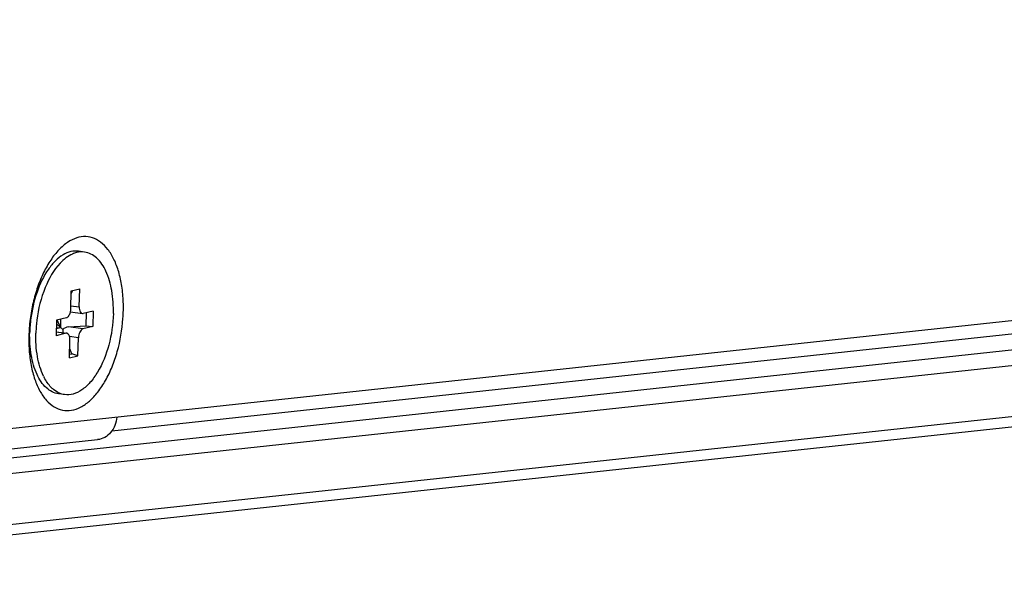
# Model space of a CAD drawing. Header units: millimetres. Extents: x 42 to 1167, y 41 to 792.
# Tile 41 of 55: x 994 to 1013, y 79 to 89. Entities that reach past the tile are written whole.
import ezdxf

# ---------------------------------------------------------------- set-up
doc = ezdxf.new("R2010")
doc.units = ezdxf.units.MM
doc.header["$LTSCALE"] = 65.395
doc.layers.add('00_COMPONENTS', color=7, linetype='CONTINUOUS')

msp = doc.modelspace()

# ---------------------------------------------------------------- linework, layer by layer
at = {"layer": '00_COMPONENTS', "color": 7}
for p, q in [((990.1725, 81.1566), (1066.68, 89.4113)), ((985.6652, 79.8131), (1071.2381, 89.0459)), ((994.1098, 81.0224), (1062.6213, 88.4144)), ((1071.1689, 88.0546), (985.5961, 78.8218)), ((1070.9411, 87.8363), (985.3682, 78.6035)), ((995.6942, 84.9699), (995.577, 84.9863)), ((995.4306, 83.883), (995.44, 84.2273)), ((995.4387, 84.1794), (995.4697, 84.2348)), ((995.44, 84.2273), (995.6016, 84.2679)), ((995.5921, 83.9236), (995.6016, 84.2679)), ((996.2145, 81.5525), (1020.4857, 84.1712)), ((995.3457, 83.7152), (995.1572, 83.6678)), ((995.4228, 83.8275), (995.6521, 83.7953)), ((995.8574, 83.8437), (995.6689, 83.7963)), ((995.726, 83.8107), (995.7192, 83.5616)), ((995.8574, 83.8437), (995.8493, 83.5485)), ((995.1572, 83.6678), (995.1491, 83.3727)), ((995.1529, 83.5099), (995.2318, 83.5297)), ((995.1533, 83.5246), (995.2318, 83.5297)), ((995.1553, 83.6), (995.2757, 83.4895)), ((995.2318, 83.5297), (995.1693, 83.6731)), ((995.2362, 83.6877), (995.2318, 83.5297)), ((995.3856, 83.5398), (995.7192, 83.5616)), ((995.8493, 83.5485), (995.6608, 83.5012)), ((995.7192, 83.5616), (995.8493, 83.5485)), ((995.3376, 83.42), (995.1491, 83.3727)), ((995.1512, 83.4495), (995.3544, 83.421)), ((995.5665, 82.989), (995.5759, 83.3333)), ((995.4049, 82.9485), (995.4143, 83.2928)), ((995.4049, 82.9485), (995.5665, 82.989)), ((995.4068, 83.0186), (995.4502, 83.0295)), ((995.4502, 83.0295), (995.4097, 83.1224)), ((995.5665, 82.989), (995.4502, 83.0295)), ((995.3123, 82.2465), (995.1951, 82.2629)), ((994.1215, 81.1903), (995.9422, 81.3867))]:
    msp.add_line(p, q, dxfattribs=at)
at = {"layer": '00_COMPONENTS', "color": 4}
for p, q in [((995.4323, 83.946), (995.5921, 83.9236)), ((995.6608, 83.5012), (995.3856, 83.5398)), ((995.1511, 83.4462), (995.3376, 83.42)), ((995.5759, 83.3333), (995.4072, 83.357))]:
    msp.add_line(p, q, dxfattribs=at)
at = {"layer": '00_COMPONENTS', "color": 7}
for centre, radius, start, end in [((995.1409, 83.8922), 0.2898, 347.66519, 352.78239), ((995.1539, 83.8909), 0.2768, 352.72571, 358.37252), ((997.7602, 83.2895), 3.1317, 175.40542, 176.00805), ((997.7824, 83.2877), 3.154, 174.20668, 175.40497), ((997.1194, 83.3699), 2.4749, 175.42471, 178.40837), ((997.2337, 83.3614), 2.5895, 174.03953, 175.43991), ((997.2762, 83.3571), 2.6323, 173.0337, 174.04119), ((997.2492, 83.3529), 2.4875, 174.96822, 178.40317), ((997.3462, 83.3454), 2.5848, 174.74981, 174.99091), ((997.3855, 83.3416), 2.6243, 172.77976, 174.74598), ((997.712, 83.2925), 3.0834, 176.61174, 177.82824), ((997.7426, 83.2907), 3.114, 176.00809, 176.613), ((995.8502, 83.0549), 1.0443, 205.95324, 207.45962)]:
    msp.add_arc(centre, radius, start, end, dxfattribs=at)
for major_axis, ratio, start_param, end_param in [((0.1316, 0.0881), 0.9027462, 1.0010647, 1.7864629), ((-0.0768, 0.1549), 0.4733367, 0.6827737, 1.092061)]:
    msp.add_ellipse((995.3815, 83.3922), major_axis=major_axis, ratio=ratio, start_param=start_param, end_param=end_param, dxfattribs=at)
for points, knots in [([(996.4278, 83.7008), (996.4351, 83.806), (996.4391, 84.0125), (996.4125, 84.3116), (996.3542, 84.5855), (996.2661, 84.8243), (996.1508, 85.0202), (996.0106, 85.1661), (995.8483, 85.2547), (995.6707, 85.2775), (995.4904, 85.233), (995.3161, 85.1278), (995.152, 84.9681), (995.0027, 84.7599), (994.8726, 84.5104), (994.7663, 84.2284), (994.6876, 83.9238), (994.6553, 83.7129), (994.6445, 83.606)], [0, 0, 0, 0, 0.0788903, 0.1542761, 0.2243764, 0.2878553, 0.3440623, 0.3933637, 0.4375296, 0.479833, 0.5242303, 0.5739153, 0.6305643, 0.6944709, 0.7649349, 0.8405869, 0.9196257, 1, 1, 1, 1]), ([(995.577, 84.986), (995.5285, 84.9929), (995.4232, 84.987), (995.2712, 84.9195), (995.1267, 84.8022), (994.9402, 84.5736), (994.7611, 84.1945), (994.6854, 83.8564), (994.6634, 83.6763)], [0, 0, 0, 0, 0.0847345, 0.1775645, 0.2835522, 0.4043899, 0.6858481, 1, 1, 1, 1]), ([(995.5404, 84.9608), (995.5132, 84.954), (995.3955, 84.912), (995.2952, 84.8308), (995.2291, 84.7609)], [0, 0, 0, 0, 0.2256244, 1, 1, 1, 1]), ([(996.2438, 83.7942), (996.2479, 83.941), (996.2311, 84.2183), (996.1286, 84.587), (995.9556, 84.8623), (995.7779, 84.9577), (995.6941, 84.9695)], [0, 0, 0, 0, 0.3164013, 0.5938368, 0.8177607, 1, 1, 1, 1]), ([(995.2291, 84.7609), (995.1038, 84.6282), (994.9045, 84.2728), (994.809, 83.8841), (994.782, 83.6714)], [0, 0, 0, 0, 0.4598434, 1, 1, 1, 1]), ([(995.5921, 83.9236), (995.5917, 83.9076), (995.5933, 83.8615), (995.6197, 83.8001), (995.6521, 83.7954)], [0, 0, 0, 0, 0.3283342, 1, 1, 1, 1]), ([(996.2438, 83.7942), (996.2383, 83.592), (996.181, 83.2026), (996.0073, 82.758), (995.8102, 82.4798), (995.6529, 82.3346), (995.4849, 82.2486), (995.3662, 82.2392), (995.3123, 82.2468)], [0, 0, 0, 0, 0.308108, 0.5940481, 0.7174346, 0.8246996, 0.9171155, 1, 1, 1, 1]), ([(995.3605, 83.7214), (995.3654, 83.7242), (995.3866, 83.7406), (995.4008, 83.7645), (995.4092, 83.7836)], [0, 0, 0, 0, 0.213286, 1, 1, 1, 1]), ([(994.6308, 83.4093), (994.6268, 83.3052), (994.6294, 83.1017), (994.6659, 82.8093), (994.7336, 82.5452), (994.8304, 82.3188), (994.9536, 82.1377), (995.1009, 82.0085), (995.2691, 81.9394), (995.4488, 81.9376), (995.6279, 82.0016), (995.7995, 82.1242), (995.9595, 82.2994), (996.1035, 82.5212), (996.2267, 82.7817), (996.3591, 83.1732), (996.4129, 83.4878), (996.4278, 83.7008)], [0, 0, 0, 0, 0.0780259, 0.1519634, 0.2201469, 0.281422, 0.335411, 0.3828732, 0.4260621, 0.4685998, 0.5143532, 0.5660774, 0.6249859, 0.6910258, 0.7632609, 0.840167, 1, 1, 1, 1]), ([(994.7856, 82.632), (994.7315, 82.7484), (994.6582, 83.0169), (994.6415, 83.2924), (994.6455, 83.4386)], [0, 0, 0, 0, 0.4674596, 1, 1, 1, 1]), ([(994.9112, 82.5979), (994.8539, 82.7156), (994.7762, 82.99), (994.7585, 83.2721), (994.7627, 83.4222)], [0, 0, 0, 0, 0.4658219, 1, 1, 1, 1]), ([(995.4143, 83.2928), (995.4148, 83.3088), (995.4132, 83.3549), (995.3868, 83.4163), (995.3544, 83.421)], [0, 0, 0, 0, 0.3283342, 1, 1, 1, 1]), ([(995.6608, 83.5012), (995.6343, 83.4945), (995.5896, 83.4346), (995.577, 83.3711), (995.5759, 83.3333)], [0, 0, 0, 0, 0.4193861, 1, 1, 1, 1]), ([(995.1951, 82.2633), (995.111, 82.2752), (994.9323, 82.3711), (994.8297, 82.5372), (994.7856, 82.632)], [0, 0, 0, 0, 0.4483616, 1, 1, 1, 1]), ([(995.1008, 82.3438), (995.0835, 82.358), (995.0127, 82.4246), (994.958, 82.5071), (994.9236, 82.5734)], [0, 0, 0, 0, 0.230331, 1, 1, 1, 1]), ([(996.3091, 81.8187), (996.3047, 81.7641), (996.2809, 81.6579), (996.2008, 81.5205), (996.0844, 81.4223), (995.9893, 81.3918), (995.9422, 81.3867)], [0, 0, 0, 0, 0.2687024, 0.5250445, 0.7672668, 1, 1, 1, 1])]:
    msp.add_open_spline(points, degree=3, knots=knots, dxfattribs=at)
for points in [[(995.6941, 84.9695), (995.6433, 84.9768), (995.5902, 84.9733), (995.5404, 84.9608)], [(995.3457, 83.7152), (995.3509, 83.7165), (995.3559, 83.7187), (995.3605, 83.7214)], [(995.4092, 83.7836), (995.4157, 83.7986), (995.4206, 83.8144), (995.424, 83.8303)], [(995.6521, 83.7954), (995.6576, 83.7946), (995.6634, 83.795), (995.6689, 83.7963)], [(995.3544, 83.421), (995.3488, 83.4218), (995.343, 83.4214), (995.3376, 83.42)], [(995.2139, 82.2743), (995.1731, 82.2915), (995.1349, 82.3156), (995.1008, 82.3438)], [(995.3123, 82.2468), (995.2786, 82.2516), (995.2452, 82.261), (995.2139, 82.2743)]]:
    msp.add_open_spline(points, degree=3, dxfattribs=at)

doc.saveas('drawing.dxf')
